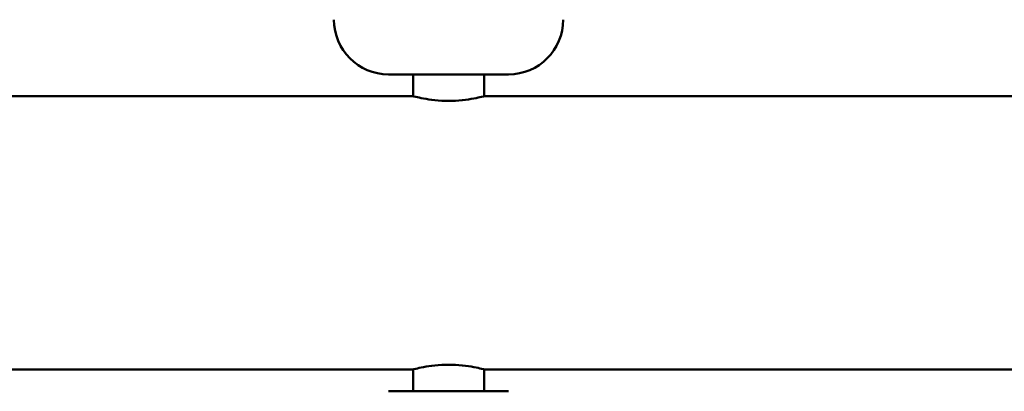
# Model space of a CAD drawing. Header units: millimetres. Extents: x 113 to 2969, y 62 to 2427.
# Tile 216 of 256: x 1513 to 1693, y 190 to 258. Entities that reach past the tile are written whole.
import ezdxf

# ---------------------------------------------------------------- set-up
doc = ezdxf.new("R2010")
doc.units = ezdxf.units.MM
doc.header["$LTSCALE"] = 12
doc.layers.add('Widoczne (ISO)', color=7, linetype='Continuous', lineweight=50)

msp = doc.modelspace()

# ---------------------------------------------------------------- linework, layer by layer
at = {"layer": 'Widoczne (ISO)'}
for p, q in [((1602.69, 248.33), (1580.69, 248.33)), ((1585.19, 244.33), (1585.19, 248.33)), ((1598.19, 244.33), (1598.19, 248.33)), ((1585.19, 244.33), (1369.59, 244.33)), ((1813.79, 244.33), (1598.19, 244.33)), ((1585.19, 194.33), (1369.59, 194.33)), ((1585.19, 194.33), (1585.19, 190.33)), ((1813.79, 194.33), (1598.19, 194.33)), ((1598.19, 194.33), (1598.19, 190.33)), ((1580.69, 190.33), (1602.69, 190.33))]:
    msp.add_line(p, q, dxfattribs=at)
for centre, start, end in [((1580.69, 258.33), 180, 270), ((1602.69, 258.33), 270, 0)]:
    msp.add_arc(centre, 10, start, end, dxfattribs=at)
for points, knots in [([(1585.19, 244.33), (1585.19, 244.33), (1585.36, 244.28), (1586.02, 244.12), (1586.52, 244.01), (1587.67, 243.79), (1588.4, 243.68), (1590, 243.51), (1590.87, 243.47), (1591.69, 243.47)], [0.9842774, 0.9842774, 0.9842774, 0.9842774, 1.2303265, 1.2303265, 1.4763756, 1.4763756, 1.7224652, 1.7224652, 1.9685548, 1.9685548, 1.9685548, 1.9685548]), ([(1591.69, 243.47), (1592.51, 243.47), (1593.39, 243.51), (1594.99, 243.68), (1595.72, 243.79), (1596.87, 244.01), (1597.37, 244.12), (1598.03, 244.28), (1598.19, 244.33), (1598.19, 244.33)], [1.9685548, 1.9685548, 1.9685548, 1.9685548, 2.2146444, 2.2146444, 2.460734, 2.460734, 2.7067831, 2.7067831, 2.9528322, 2.9528322, 2.9528322, 2.9528322]), ([(1591.69, 195.19), (1590.87, 195.19), (1590, 195.14), (1588.4, 194.98), (1587.67, 194.86), (1586.52, 194.65), (1586.02, 194.53), (1585.36, 194.37), (1585.19, 194.33), (1585.19, 194.33)], [1.9685548, 1.9685548, 1.9685548, 1.9685548, 2.2146444, 2.2146444, 2.460734, 2.460734, 2.7067831, 2.7067831, 2.9528322, 2.9528322, 2.9528322, 2.9528322]), ([(1598.19, 194.33), (1598.19, 194.33), (1598.03, 194.37), (1597.37, 194.53), (1596.87, 194.65), (1595.72, 194.86), (1594.99, 194.98), (1593.39, 195.14), (1592.51, 195.19), (1591.69, 195.19)], [0.9842774, 0.9842774, 0.9842774, 0.9842774, 1.2303265, 1.2303265, 1.4763756, 1.4763756, 1.7224652, 1.7224652, 1.9685548, 1.9685548, 1.9685548, 1.9685548])]:
    msp.add_open_spline(points, degree=3, knots=knots, dxfattribs=at)

doc.saveas('drawing.dxf')
